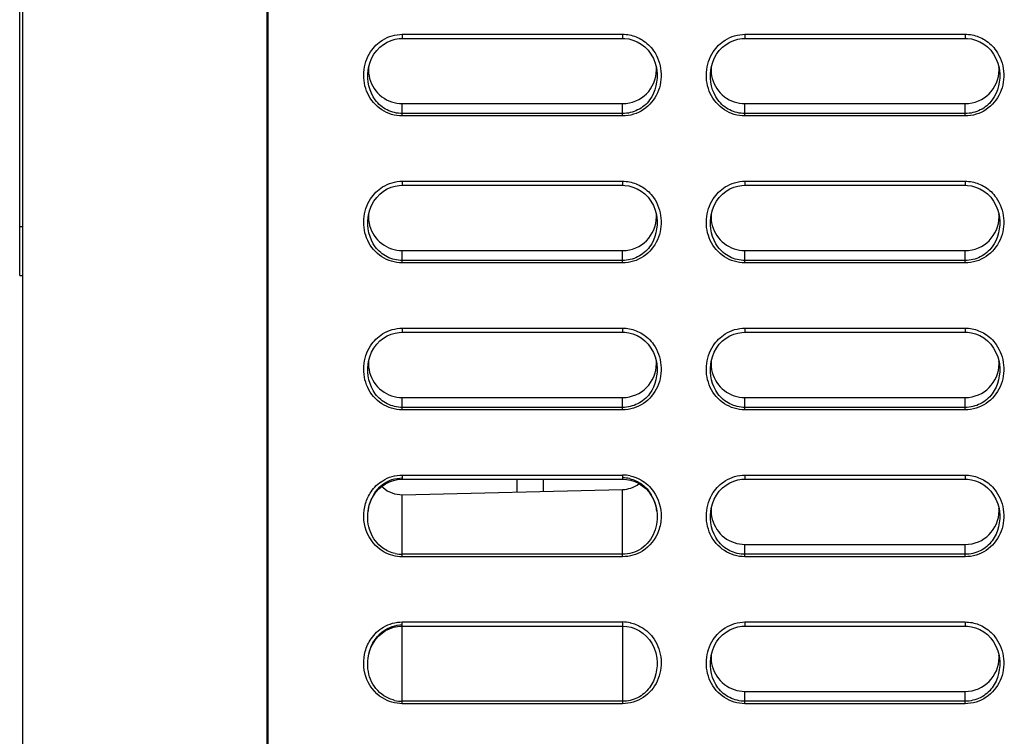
# Model space of a CAD drawing. Header units: millimetres. Extents: x 0 to 1400, y 0 to 1300.
# Tile 68 of 78: x 771 to 831, y 671 to 715. Entities that reach past the tile are written whole.
import ezdxf

# ---------------------------------------------------------------- set-up
doc = ezdxf.new("R2010")
doc.units = ezdxf.units.MM
doc.header["$LTSCALE"] = 84.740741
doc.layers.add('00_COMPONENTS', color=7, linetype='CONTINUOUS')

msp = doc.modelspace()

# ---------------------------------------------------------------- linework, layer by layer
at = {"layer": '00_COMPONENTS', "color": 7, "linetype": 'CONTINUOUS'}
for p, q in [((786.167, 851.363), (786.167, 493.831)), ((786.127, 361.363), (786.127, 731.355)), ((771.167, 362.147), (771.167, 729.079)), ((770.967, 698.855), (770.967, 724.855)), ((793.738, 713.262), (793.985, 713.335)), ((793.985, 713.335), (794.232, 713.375)), ((794.232, 713.375), (794.417, 713.384)), ((794.417, 713.384), (807.917, 713.384)), ((807.917, 713.384), (808.048, 713.38)), ((808.048, 713.38), (808.3, 713.345)), ((808.3, 713.345), (808.555, 713.277)), ((814.738, 713.262), (814.985, 713.335)), ((814.985, 713.335), (815.232, 713.375)), ((815.232, 713.375), (815.417, 713.384)), ((815.417, 713.384), (828.917, 713.384)), ((828.917, 713.384), (829.048, 713.38)), ((829.048, 713.38), (829.3, 713.345)), ((829.3, 713.345), (829.555, 713.277)), ((792.847, 712.643), (793.043, 712.847)), ((793.043, 712.847), (793.261, 713.018)), ((793.261, 713.018), (793.495, 713.157)), ((793.495, 713.157), (793.738, 713.262)), ((808.555, 713.277), (808.808, 713.173)), ((808.808, 713.173), (809.052, 713.033)), ((809.052, 713.033), (809.278, 712.859)), ((809.278, 712.859), (809.482, 712.651)), ((813.847, 712.643), (814.043, 712.847)), ((814.043, 712.847), (814.261, 713.018)), ((814.261, 713.018), (814.495, 713.157)), ((814.495, 713.157), (814.738, 713.262)), ((829.555, 713.277), (829.808, 713.173)), ((829.808, 713.173), (830.052, 713.033)), ((830.052, 713.033), (830.278, 712.859)), ((830.278, 712.859), (830.482, 712.651)), ((792.423, 711.874), (792.533, 712.152)), ((792.533, 712.152), (792.675, 712.41)), ((792.675, 712.41), (792.847, 712.643)), ((809.482, 712.651), (809.658, 712.412)), ((809.658, 712.412), (809.803, 712.15)), ((809.803, 712.15), (809.914, 711.87)), ((813.423, 711.874), (813.533, 712.152)), ((813.533, 712.152), (813.675, 712.41)), ((813.675, 712.41), (813.847, 712.643)), ((830.482, 712.651), (830.658, 712.412)), ((830.658, 712.412), (830.803, 712.15)), ((830.803, 712.15), (830.914, 711.87)), ((792.321, 711.418), (792.347, 711.58)), ((792.347, 711.58), (792.423, 711.874)), ((809.914, 711.87), (809.989, 711.576)), ((809.989, 711.576), (810.014, 711.418)), ((813.321, 711.418), (813.347, 711.58)), ((813.347, 711.58), (813.423, 711.874)), ((830.914, 711.87), (830.989, 711.576)), ((830.989, 711.576), (831.014, 711.418)), ((794.417, 709.384), (807.917, 709.384)), ((815.417, 709.384), (828.917, 709.384)), ((793.495, 704.157), (793.738, 704.262)), ((793.738, 704.262), (793.985, 704.335)), ((793.985, 704.335), (794.232, 704.375)), ((794.232, 704.375), (794.417, 704.384)), ((794.417, 704.384), (807.917, 704.384)), ((807.917, 704.384), (808.048, 704.38)), ((808.048, 704.38), (808.3, 704.345)), ((808.3, 704.345), (808.555, 704.277)), ((808.555, 704.277), (808.808, 704.173)), ((814.495, 704.157), (814.738, 704.262)), ((814.738, 704.262), (814.985, 704.335)), ((814.985, 704.335), (815.232, 704.375)), ((815.232, 704.375), (815.417, 704.384)), ((815.417, 704.384), (828.917, 704.384)), ((828.917, 704.384), (829.048, 704.38)), ((829.048, 704.38), (829.3, 704.345)), ((829.3, 704.345), (829.555, 704.277)), ((829.555, 704.277), (829.808, 704.173)), ((792.675, 703.41), (792.847, 703.643)), ((792.847, 703.643), (793.043, 703.847)), ((793.043, 703.847), (793.261, 704.018)), ((793.261, 704.018), (793.495, 704.157)), ((808.808, 704.173), (809.052, 704.033)), ((809.052, 704.033), (809.278, 703.859)), ((809.278, 703.859), (809.482, 703.651)), ((809.482, 703.651), (809.658, 703.412)), ((813.675, 703.41), (813.847, 703.643)), ((813.847, 703.643), (814.043, 703.847)), ((814.043, 703.847), (814.261, 704.018)), ((814.261, 704.018), (814.495, 704.157)), ((829.808, 704.173), (830.052, 704.033)), ((830.052, 704.033), (830.278, 703.859)), ((830.278, 703.859), (830.482, 703.651)), ((830.482, 703.651), (830.658, 703.412)), ((792.423, 702.874), (792.533, 703.152)), ((792.533, 703.152), (792.675, 703.41)), ((809.658, 703.412), (809.803, 703.15)), ((809.803, 703.15), (809.914, 702.87)), ((813.423, 702.874), (813.533, 703.152)), ((813.533, 703.152), (813.675, 703.41)), ((830.658, 703.412), (830.803, 703.15)), ((830.803, 703.15), (830.914, 702.87)), ((792.321, 702.418), (792.347, 702.58)), ((792.347, 702.58), (792.423, 702.874)), ((809.914, 702.87), (809.989, 702.576)), ((809.989, 702.576), (810.014, 702.418)), ((813.321, 702.418), (813.347, 702.58)), ((813.347, 702.58), (813.423, 702.874)), ((830.914, 702.87), (830.989, 702.576)), ((830.989, 702.576), (831.014, 702.418)), ((794.417, 700.384), (807.917, 700.384)), ((815.417, 700.384), (828.917, 700.384)), ((770.967, 698.855), (771.167, 698.855)), ((793.495, 695.157), (793.738, 695.262)), ((793.738, 695.262), (793.985, 695.335)), ((793.985, 695.335), (794.232, 695.375)), ((794.232, 695.375), (794.417, 695.384)), ((794.417, 695.384), (807.917, 695.384)), ((807.917, 695.384), (808.048, 695.38)), ((808.048, 695.38), (808.3, 695.345)), ((808.3, 695.345), (808.555, 695.277)), ((808.555, 695.277), (808.808, 695.173)), ((814.495, 695.157), (814.738, 695.262)), ((814.738, 695.262), (814.985, 695.335)), ((814.985, 695.335), (815.232, 695.375)), ((815.232, 695.375), (815.417, 695.384)), ((815.417, 695.384), (828.917, 695.384)), ((828.917, 695.384), (829.048, 695.38)), ((829.048, 695.38), (829.3, 695.345)), ((829.3, 695.345), (829.555, 695.277)), ((829.555, 695.277), (829.808, 695.173)), ((792.675, 694.41), (792.847, 694.643)), ((792.847, 694.643), (793.043, 694.847)), ((793.043, 694.847), (793.261, 695.018)), ((793.261, 695.018), (793.495, 695.157)), ((808.808, 695.173), (809.052, 695.033)), ((809.052, 695.033), (809.278, 694.859)), ((809.278, 694.859), (809.482, 694.651)), ((809.482, 694.651), (809.658, 694.412)), ((813.675, 694.41), (813.847, 694.643)), ((813.847, 694.643), (814.043, 694.847)), ((814.043, 694.847), (814.261, 695.018)), ((814.261, 695.018), (814.495, 695.157)), ((829.808, 695.173), (830.052, 695.033)), ((830.052, 695.033), (830.278, 694.859)), ((830.278, 694.859), (830.482, 694.651)), ((830.482, 694.651), (830.658, 694.412)), ((792.423, 693.874), (792.533, 694.152)), ((792.533, 694.152), (792.675, 694.41)), ((809.658, 694.412), (809.803, 694.15)), ((809.803, 694.15), (809.914, 693.87)), ((813.423, 693.874), (813.533, 694.152)), ((813.533, 694.152), (813.675, 694.41)), ((830.658, 694.412), (830.803, 694.15)), ((830.803, 694.15), (830.914, 693.87)), ((792.321, 693.418), (792.347, 693.58)), ((792.347, 693.58), (792.423, 693.874)), ((809.914, 693.87), (809.989, 693.576)), ((809.989, 693.576), (810.014, 693.418)), ((813.321, 693.418), (813.347, 693.58)), ((813.347, 693.58), (813.423, 693.874)), ((830.914, 693.87), (830.989, 693.576)), ((830.989, 693.576), (831.014, 693.418)), ((794.417, 691.384), (807.917, 691.384)), ((815.417, 691.384), (828.917, 691.384)), ((793.393, 686.105), (793.625, 686.222)), ((793.625, 686.222), (793.87, 686.308)), ((793.87, 686.308), (794.121, 686.362)), ((794.121, 686.362), (794.378, 686.384)), ((794.378, 686.384), (794.417, 686.384)), ((794.417, 686.384), (807.917, 686.384)), ((801.467, 685.597), (801.467, 686.384)), ((803.067, 685.634), (803.067, 686.384)), ((807.917, 686.384), (808.155, 686.37)), ((808.155, 686.37), (808.412, 686.323)), ((808.412, 686.323), (808.662, 686.241)), ((808.662, 686.241), (808.902, 686.128)), ((814.261, 686.018), (814.495, 686.157)), ((814.495, 686.157), (814.738, 686.262)), ((814.738, 686.262), (814.985, 686.335)), ((814.985, 686.335), (815.232, 686.375)), ((815.232, 686.375), (815.417, 686.384)), ((815.417, 686.384), (828.917, 686.384)), ((828.917, 686.384), (829.048, 686.38)), ((829.048, 686.38), (829.3, 686.345)), ((829.3, 686.345), (829.555, 686.277)), ((829.555, 686.277), (829.808, 686.173)), ((829.808, 686.173), (830.052, 686.033)), ((792.642, 685.358), (792.797, 685.582)), ((792.797, 685.582), (792.975, 685.783)), ((792.975, 685.783), (793.175, 685.958)), ((793.175, 685.958), (793.393, 686.105)), ((794.417, 685.432), (807.917, 685.748)), ((808.902, 686.128), (809.127, 685.983)), ((809.127, 685.983), (809.334, 685.808)), ((809.334, 685.808), (809.52, 685.605)), ((809.52, 685.605), (809.68, 685.378)), ((813.675, 685.41), (813.847, 685.643)), ((813.847, 685.643), (814.043, 685.847)), ((814.043, 685.847), (814.261, 686.018)), ((830.052, 686.033), (830.278, 685.859)), ((830.278, 685.859), (830.482, 685.651)), ((830.482, 685.651), (830.658, 685.412)), ((792.413, 684.847), (792.513, 685.112)), ((792.513, 685.112), (792.642, 685.358)), ((809.68, 685.378), (809.814, 685.128)), ((809.814, 685.128), (809.919, 684.858)), ((813.423, 684.874), (813.533, 685.152)), ((813.533, 685.152), (813.675, 685.41)), ((830.658, 685.412), (830.803, 685.15)), ((830.803, 685.15), (830.914, 684.87)), ((792.321, 684.418), (792.344, 684.567)), ((792.321, 684.418), (792.322, 684.427)), ((792.344, 684.567), (792.413, 684.847)), ((809.919, 684.858), (809.99, 684.572)), ((809.99, 684.572), (810.014, 684.418)), ((810.013, 684.427), (810.014, 684.419)), ((813.321, 684.418), (813.347, 684.58)), ((813.347, 684.58), (813.423, 684.874)), ((830.914, 684.87), (830.989, 684.576)), ((830.989, 684.576), (831.014, 684.418)), ((815.417, 682.384), (828.917, 682.384)), ((793.176, 676.958), (793.393, 677.105)), ((793.393, 677.105), (793.626, 677.222)), ((793.626, 677.222), (793.87, 677.309)), ((793.87, 677.309), (794.122, 677.363)), ((794.122, 677.363), (794.379, 677.384)), ((794.379, 677.384), (794.417, 677.384)), ((794.417, 677.384), (807.917, 677.384)), ((807.917, 677.384), (808.189, 677.366)), ((808.189, 677.366), (808.454, 677.311)), ((808.454, 677.311), (808.711, 677.221)), ((808.711, 677.221), (808.956, 677.096)), ((808.956, 677.096), (809.184, 676.939)), ((814.261, 677.018), (814.495, 677.157)), ((814.495, 677.157), (814.738, 677.262)), ((814.738, 677.262), (814.985, 677.335)), ((814.985, 677.335), (815.232, 677.375)), ((815.232, 677.375), (815.417, 677.384)), ((815.417, 677.384), (828.917, 677.384)), ((828.917, 677.384), (829.048, 677.38)), ((829.048, 677.38), (829.3, 677.345)), ((829.3, 677.345), (829.555, 677.277)), ((829.555, 677.277), (829.808, 677.173)), ((829.808, 677.173), (830.052, 677.033)), ((792.642, 676.358), (792.797, 676.582)), ((792.797, 676.582), (792.976, 676.783)), ((792.976, 676.783), (793.176, 676.958)), ((809.184, 676.939), (809.392, 676.749)), ((809.392, 676.749), (809.576, 676.532)), ((809.576, 676.532), (809.733, 676.288)), ((813.675, 676.41), (813.847, 676.643)), ((813.847, 676.643), (814.043, 676.847)), ((814.043, 676.847), (814.261, 677.018)), ((830.052, 677.033), (830.278, 676.859)), ((830.278, 676.859), (830.482, 676.651)), ((830.482, 676.651), (830.658, 676.412)), ((792.413, 675.847), (792.513, 676.111)), ((792.513, 676.111), (792.642, 676.358)), ((809.733, 676.288), (809.859, 676.022)), ((809.859, 676.022), (809.954, 675.736)), ((813.423, 675.874), (813.533, 676.152)), ((813.533, 676.152), (813.675, 676.41)), ((830.658, 676.412), (830.803, 676.15)), ((830.803, 676.15), (830.914, 675.87)), ((792.321, 675.419), (792.344, 675.567)), ((792.321, 675.419), (792.322, 675.427)), ((792.344, 675.567), (792.413, 675.847)), ((809.954, 675.736), (810.015, 675.41)), ((813.321, 675.418), (813.347, 675.58)), ((813.347, 675.58), (813.423, 675.874)), ((830.914, 675.87), (830.989, 675.576)), ((830.989, 675.576), (831.014, 675.418)), ((815.417, 673.384), (828.917, 673.384))]:
    msp.add_line(p, q, dxfattribs=at)
at = {"layer": '00_COMPONENTS', "color": 9, "linetype": 'CONTINUOUS'}
for p, q in [((794.417, 713.634), (794.417, 713.384)), ((794.417, 713.634), (807.917, 713.634)), ((807.917, 713.634), (807.917, 713.384)), ((815.417, 713.634), (828.917, 713.634)), ((815.417, 713.634), (815.417, 713.384)), ((828.917, 713.634), (828.917, 713.384)), ((792.321, 711.418), (792.322, 711.425)), ((810.013, 711.425), (810.014, 711.418)), ((813.321, 711.418), (813.322, 711.425)), ((831.013, 711.425), (831.014, 711.418)), ((794.417, 708.63), (794.417, 709.384)), ((807.917, 708.63), (807.917, 709.384)), ((815.417, 708.63), (815.417, 709.384)), ((828.917, 708.63), (828.917, 709.384)), ((807.917, 708.779), (794.417, 708.779)), ((807.917, 708.63), (794.417, 708.63)), ((828.917, 708.779), (815.417, 708.779)), ((828.917, 708.63), (815.417, 708.63)), ((794.417, 704.634), (807.917, 704.634)), ((794.417, 704.634), (794.417, 704.384)), ((807.917, 704.634), (807.917, 704.384)), ((815.417, 704.634), (828.917, 704.634)), ((815.417, 704.634), (815.417, 704.384)), ((828.917, 704.634), (828.917, 704.384)), ((770.967, 701.855), (771.167, 701.855)), ((792.321, 702.418), (792.322, 702.425)), ((810.013, 702.425), (810.014, 702.418)), ((813.321, 702.418), (813.322, 702.425)), ((831.013, 702.425), (831.014, 702.418)), ((794.417, 699.63), (794.417, 700.384)), ((807.917, 699.63), (807.917, 700.384)), ((815.417, 699.63), (815.417, 700.384)), ((828.917, 699.63), (828.917, 700.384)), ((807.917, 699.779), (794.417, 699.779)), ((807.917, 699.63), (794.417, 699.63)), ((828.917, 699.779), (815.417, 699.779)), ((828.917, 699.63), (815.417, 699.63)), ((794.417, 695.634), (807.917, 695.634)), ((794.417, 695.634), (794.417, 695.384)), ((807.917, 695.634), (807.917, 695.384)), ((815.417, 695.634), (828.917, 695.634)), ((815.417, 695.634), (815.417, 695.384)), ((828.917, 695.634), (828.917, 695.384)), ((792.321, 693.418), (792.322, 693.425)), ((810.013, 693.425), (810.014, 693.418)), ((813.321, 693.418), (813.322, 693.425)), ((831.013, 693.425), (831.014, 693.418)), ((794.417, 690.63), (794.417, 691.384)), ((807.917, 690.63), (807.917, 691.384)), ((815.417, 690.63), (815.417, 691.384)), ((828.917, 690.63), (828.917, 691.384)), ((807.917, 690.779), (794.417, 690.779)), ((807.917, 690.63), (794.417, 690.63)), ((828.917, 690.779), (815.417, 690.779)), ((828.917, 690.63), (815.417, 690.63)), ((794.417, 686.634), (807.917, 686.634)), ((794.417, 686.634), (794.417, 686.384)), ((807.917, 686.634), (807.917, 686.384)), ((815.417, 686.634), (828.917, 686.634)), ((815.417, 686.634), (815.417, 686.384)), ((828.917, 686.634), (828.917, 686.384)), ((807.917, 681.63), (807.917, 685.748)), ((794.417, 681.63), (794.417, 685.432)), ((813.321, 684.418), (813.322, 684.425)), ((831.013, 684.425), (831.014, 684.418)), ((815.417, 681.63), (815.417, 682.384)), ((828.917, 681.63), (828.917, 682.384)), ((807.917, 681.779), (794.417, 681.779)), ((807.917, 681.63), (794.417, 681.63)), ((828.917, 681.779), (815.417, 681.779)), ((828.917, 681.63), (815.417, 681.63)), ((794.417, 677.634), (807.917, 677.634)), ((794.417, 672.63), (794.417, 677.634)), ((807.917, 677.634), (807.917, 672.63)), ((815.417, 677.634), (828.917, 677.634)), ((815.417, 677.634), (815.417, 677.384)), ((828.917, 677.634), (828.917, 677.384)), ((810.013, 675.427), (810.015, 675.41)), ((813.321, 675.418), (813.322, 675.425)), ((831.013, 675.425), (831.014, 675.418)), ((815.417, 672.63), (815.417, 673.384)), ((828.917, 672.63), (828.917, 673.384)), ((807.917, 672.779), (794.417, 672.779)), ((807.917, 672.63), (794.417, 672.63)), ((828.917, 672.779), (815.417, 672.779)), ((828.917, 672.63), (815.417, 672.63))]:
    msp.add_line(p, q, dxfattribs=at)
at = {"layer": '00_COMPONENTS', "color": 7, "linetype": 'CONTINUOUS'}
for centre, radius, start, end in [((807.98, 711.459), 2.013, 0.00766, 4.04142), ((828.98, 711.459), 2.013, 0.00766, 4.04142), ((807.917, 711.459), 2.075, 270, 360), ((828.917, 711.459), 2.075, 270, 360), ((807.917, 702.459), 2.075, 270, 360), ((807.98, 702.459), 2.013, 0.00766, 4.04142), ((828.917, 702.459), 2.075, 270, 360), ((828.98, 702.459), 2.013, 0.00766, 4.04142), ((807.917, 693.459), 2.075, 270, 360), ((807.98, 693.459), 2.013, 0.00766, 4.04142), ((828.917, 693.459), 2.075, 270, 360), ((828.98, 693.459), 2.013, 0.00766, 4.04142), ((807.917, 684.467), 1.994, 77.57075, 89.97881), ((794.364, 687.117), 1.683, 224.24781, 228.21961), ((807.867, 687.493), 1.747, 288.87212, 307.4976), ((795.149, 684.067), 2.85, 169.63043, 172.74241), ((807.201, 684.072), 2.835, 7.19856, 10.61588), ((828.917, 684.459), 2.075, 270, 360), ((828.98, 684.459), 2.013, 0.00766, 4.04142), ((794.418, 683.846), 2.066, 257.96516, 269.98244), ((828.917, 675.459), 2.075, 270, 360), ((828.98, 675.459), 2.013, 0.00766, 4.04142), ((794.418, 674.847), 2.068, 256.81432, 269.97692)]:
    msp.add_arc(centre, radius, start, end, dxfattribs=at)
at = {"layer": '00_COMPONENTS', "color": 9, "linetype": 'CONTINUOUS'}
for centre, radius, start, end in [((807.917, 684.368), 2.267, 78.15155, 89.97997), ((807.917, 675.366), 2.268, 77.86706, 89.97789)]:
    msp.add_arc(centre, radius, start, end, dxfattribs=at)
for points in [[(793.205, 713.28), (793.562, 713.502), (793.996, 713.634), (794.417, 713.634)], [(807.917, 713.634), (808.058, 713.634), (808.199, 713.62), (808.336, 713.593)], [(808.336, 713.593), (808.612, 713.539), (808.881, 713.433), (809.12, 713.286)], [(814.205, 713.28), (814.562, 713.502), (814.996, 713.634), (815.417, 713.634)], [(828.917, 713.634), (829.058, 713.634), (829.199, 713.62), (829.336, 713.593)], [(829.336, 713.593), (829.612, 713.539), (829.881, 713.433), (830.12, 713.286)], [(792.472, 712.557), (792.659, 712.845), (792.914, 713.098), (793.205, 713.28)], [(809.12, 713.286), (809.391, 713.119), (809.632, 712.891), (809.814, 712.63)], [(813.472, 712.557), (813.659, 712.845), (813.914, 713.098), (814.205, 713.28)], [(830.12, 713.286), (830.391, 713.119), (830.632, 712.891), (830.814, 712.63)], [(792.472, 703.557), (792.659, 703.845), (792.914, 704.098), (793.205, 704.28)], [(793.205, 704.28), (793.562, 704.502), (793.996, 704.634), (794.417, 704.634)], [(807.917, 704.634), (808.058, 704.634), (808.199, 704.62), (808.336, 704.593)], [(808.336, 704.593), (808.612, 704.539), (808.881, 704.433), (809.12, 704.286)], [(809.12, 704.286), (809.391, 704.119), (809.632, 703.891), (809.814, 703.63)], [(813.472, 703.557), (813.659, 703.845), (813.914, 704.098), (814.205, 704.28)], [(814.205, 704.28), (814.562, 704.502), (814.996, 704.634), (815.417, 704.634)], [(828.917, 704.634), (829.058, 704.634), (829.199, 704.62), (829.336, 704.593)], [(829.336, 704.593), (829.612, 704.539), (829.881, 704.433), (830.12, 704.286)], [(830.12, 704.286), (830.391, 704.119), (830.632, 703.891), (830.814, 703.63)], [(792.472, 694.557), (792.659, 694.845), (792.914, 695.098), (793.205, 695.28)], [(793.205, 695.28), (793.562, 695.502), (793.996, 695.634), (794.417, 695.634)], [(807.917, 695.634), (808.058, 695.634), (808.199, 695.62), (808.336, 695.593)], [(808.336, 695.593), (808.612, 695.539), (808.881, 695.433), (809.12, 695.286)], [(809.12, 695.286), (809.391, 695.119), (809.632, 694.891), (809.814, 694.63)], [(813.472, 694.557), (813.659, 694.845), (813.914, 695.098), (814.205, 695.28)], [(814.205, 695.28), (814.562, 695.502), (814.996, 695.634), (815.417, 695.634)], [(828.917, 695.634), (829.058, 695.634), (829.199, 695.62), (829.336, 695.593)], [(829.336, 695.593), (829.612, 695.539), (829.881, 695.433), (830.12, 695.286)], [(830.12, 695.286), (830.391, 695.119), (830.632, 694.891), (830.814, 694.63)], [(792.505, 685.606), (792.691, 685.878), (792.937, 686.117), (793.216, 686.29)], [(793.216, 686.29), (793.57, 686.51), (794.001, 686.634), (794.417, 686.634)], [(808.382, 686.586), (808.611, 686.538), (808.836, 686.453), (809.039, 686.337)], [(809.039, 686.337), (809.342, 686.166), (809.61, 685.919), (809.811, 685.634)], [(813.472, 685.557), (813.659, 685.845), (813.914, 686.098), (814.205, 686.28)], [(814.205, 686.28), (814.562, 686.502), (814.996, 686.634), (815.417, 686.634)], [(828.917, 686.634), (829.058, 686.634), (829.199, 686.62), (829.336, 686.593)], [(829.336, 686.593), (829.612, 686.539), (829.881, 686.433), (830.12, 686.286)], [(830.12, 686.286), (830.391, 686.119), (830.632, 685.891), (830.814, 685.63)], [(792.166, 684.892), (792.241, 685.145), (792.356, 685.389), (792.505, 685.606)], [(809.811, 685.634), (810.123, 685.191), (810.29, 684.62), (810.282, 684.077)], [(792.199, 683.242), (792.018, 683.761), (792.008, 684.365), (792.166, 684.892)], [(810.282, 684.077), (810.278, 683.785), (810.225, 683.489), (810.125, 683.214)], [(793.303, 681.919), (792.8, 682.197), (792.389, 682.7), (792.199, 683.242)], [(810.125, 683.214), (809.946, 682.718), (809.584, 682.259), (809.136, 681.98)], [(794.417, 681.63), (794.034, 681.63), (793.638, 681.733), (793.303, 681.919)], [(809.136, 681.98), (808.778, 681.756), (808.34, 681.63), (807.917, 681.63)], [(792.504, 676.604), (792.7, 676.893), (792.966, 677.145), (793.267, 677.321)], [(793.267, 677.321), (793.61, 677.522), (794.02, 677.634), (794.417, 677.634)], [(808.393, 677.584), (808.628, 677.533), (808.857, 677.444), (809.064, 677.323)], [(809.064, 677.323), (809.374, 677.142), (809.647, 676.881), (809.846, 676.582)], [(813.472, 676.557), (813.659, 676.845), (813.914, 677.098), (814.205, 677.28)], [(814.205, 677.28), (814.562, 677.502), (814.996, 677.634), (815.417, 677.634)], [(828.917, 677.634), (829.058, 677.634), (829.199, 677.62), (829.336, 677.593)], [(829.336, 677.593), (829.612, 677.539), (829.881, 677.433), (830.12, 677.286)], [(830.12, 677.286), (830.391, 677.119), (830.632, 676.891), (830.814, 676.63)], [(792.148, 675.83), (792.223, 676.104), (792.344, 676.37), (792.504, 676.604)], [(792.179, 674.305), (792.023, 674.789), (792.014, 675.34), (792.148, 675.83)], [(793.199, 672.979), (792.726, 673.274), (792.349, 673.774), (792.179, 674.305)], [(794.417, 672.63), (793.995, 672.63), (793.558, 672.756), (793.199, 672.979)]]:
    msp.add_open_spline(points, degree=3, dxfattribs=at)
for points, knots in [([(794.417, 708.63), (793.979, 708.63), (793.08, 708.898), (792.187, 709.957), (791.947, 711.309), (792.233, 712.187), (792.472, 712.557)], [0, 0, 0, 0, 0.249612, 0.499437, 0.749673, 1, 1, 1, 1]), ([(809.814, 712.63), (810.07, 712.263), (810.386, 711.378), (810.17, 709.998), (809.277, 708.907), (808.363, 708.63), (807.917, 708.63)], [0, 0, 0, 0, 0.250267, 0.500525, 0.750399, 1, 1, 1, 1]), ([(815.417, 708.63), (814.979, 708.63), (814.08, 708.898), (813.187, 709.957), (812.947, 711.309), (813.233, 712.187), (813.472, 712.557)], [0, 0, 0, 0, 0.249612, 0.499437, 0.749673, 1, 1, 1, 1]), ([(830.814, 712.63), (831.07, 712.263), (831.386, 711.378), (831.17, 709.998), (830.277, 708.907), (829.363, 708.63), (828.917, 708.63)], [0, 0, 0, 0, 0.250267, 0.500525, 0.750399, 1, 1, 1, 1]), ([(794.417, 708.779), (794.1, 708.779), (793.457, 708.932), (792.461, 709.761), (792.244, 710.802), (792.321, 711.418)], [0, 0, 0, 0, 0.252584, 0.505179, 1, 1, 1, 1]), ([(810.014, 711.418), (810.091, 710.801), (809.874, 709.761), (808.878, 708.932), (808.234, 708.779), (807.917, 708.779)], [0, 0, 0, 0, 0.494811, 0.747434, 1, 1, 1, 1]), ([(815.417, 708.779), (815.1, 708.779), (814.457, 708.932), (813.461, 709.761), (813.244, 710.802), (813.321, 711.418)], [0, 0, 0, 0, 0.252584, 0.505179, 1, 1, 1, 1]), ([(831.014, 711.418), (831.091, 710.801), (830.874, 709.761), (829.878, 708.932), (829.234, 708.779), (828.917, 708.779)], [0, 0, 0, 0, 0.494811, 0.747434, 1, 1, 1, 1]), ([(794.417, 699.63), (793.979, 699.63), (793.08, 699.898), (792.187, 700.957), (791.947, 702.309), (792.233, 703.187), (792.472, 703.557)], [0, 0, 0, 0, 0.249612, 0.499437, 0.749673, 1, 1, 1, 1]), ([(809.814, 703.63), (810.07, 703.263), (810.386, 702.378), (810.17, 700.998), (809.277, 699.907), (808.363, 699.63), (807.917, 699.63)], [0, 0, 0, 0, 0.250267, 0.500525, 0.750399, 1, 1, 1, 1]), ([(815.417, 699.63), (814.979, 699.63), (814.08, 699.898), (813.187, 700.957), (812.947, 702.309), (813.233, 703.187), (813.472, 703.557)], [0, 0, 0, 0, 0.249612, 0.499437, 0.749673, 1, 1, 1, 1]), ([(830.814, 703.63), (831.07, 703.263), (831.386, 702.378), (831.17, 700.998), (830.277, 699.907), (829.363, 699.63), (828.917, 699.63)], [0, 0, 0, 0, 0.250267, 0.500525, 0.750399, 1, 1, 1, 1]), ([(794.417, 699.779), (794.1, 699.779), (793.457, 699.932), (792.461, 700.761), (792.244, 701.802), (792.321, 702.418)], [0, 0, 0, 0, 0.252584, 0.505179, 1, 1, 1, 1]), ([(810.014, 702.418), (810.091, 701.801), (809.874, 700.761), (808.878, 699.932), (808.234, 699.779), (807.917, 699.779)], [0, 0, 0, 0, 0.494811, 0.747434, 1, 1, 1, 1]), ([(815.417, 699.779), (815.1, 699.779), (814.457, 699.932), (813.461, 700.761), (813.244, 701.802), (813.321, 702.418)], [0, 0, 0, 0, 0.252584, 0.505179, 1, 1, 1, 1]), ([(831.014, 702.418), (831.091, 701.801), (830.874, 700.761), (829.878, 699.932), (829.234, 699.779), (828.917, 699.779)], [0, 0, 0, 0, 0.494811, 0.747434, 1, 1, 1, 1]), ([(809.814, 694.63), (810.07, 694.263), (810.386, 693.378), (810.17, 691.998), (809.277, 690.907), (808.363, 690.63), (807.917, 690.63)], [0, 0, 0, 0, 0.250267, 0.500525, 0.750399, 1, 1, 1, 1]), ([(830.814, 694.63), (831.07, 694.263), (831.386, 693.378), (831.17, 691.998), (830.277, 690.907), (829.363, 690.63), (828.917, 690.63)], [0, 0, 0, 0, 0.250267, 0.500525, 0.750399, 1, 1, 1, 1]), ([(794.417, 690.63), (793.979, 690.63), (793.08, 690.898), (792.187, 691.957), (791.947, 693.309), (792.233, 694.187), (792.472, 694.557)], [0, 0, 0, 0, 0.249612, 0.499437, 0.749673, 1, 1, 1, 1]), ([(815.417, 690.63), (814.979, 690.63), (814.08, 690.898), (813.187, 691.957), (812.947, 693.309), (813.233, 694.187), (813.472, 694.557)], [0, 0, 0, 0, 0.249612, 0.499437, 0.749673, 1, 1, 1, 1]), ([(794.417, 690.779), (794.1, 690.779), (793.457, 690.932), (792.461, 691.761), (792.244, 692.802), (792.321, 693.418)], [0, 0, 0, 0, 0.252584, 0.505179, 1, 1, 1, 1]), ([(810.014, 693.418), (810.091, 692.801), (809.874, 691.761), (808.878, 690.932), (808.234, 690.779), (807.917, 690.779)], [0, 0, 0, 0, 0.494811, 0.747434, 1, 1, 1, 1]), ([(815.417, 690.779), (815.1, 690.779), (814.457, 690.932), (813.461, 691.761), (813.244, 692.802), (813.321, 693.418)], [0, 0, 0, 0, 0.252584, 0.505179, 1, 1, 1, 1]), ([(831.014, 693.418), (831.091, 692.801), (830.874, 691.761), (829.878, 690.932), (829.234, 690.779), (828.917, 690.779)], [0, 0, 0, 0, 0.494811, 0.747434, 1, 1, 1, 1]), ([(815.417, 681.63), (814.979, 681.63), (814.08, 681.898), (813.187, 682.957), (812.947, 684.309), (813.233, 685.187), (813.472, 685.557)], [0, 0, 0, 0, 0.249612, 0.499437, 0.749673, 1, 1, 1, 1]), ([(830.814, 685.63), (831.07, 685.263), (831.386, 684.378), (831.17, 682.998), (830.277, 681.907), (829.363, 681.63), (828.917, 681.63)], [0, 0, 0, 0, 0.250267, 0.500525, 0.750399, 1, 1, 1, 1]), ([(815.417, 681.779), (815.1, 681.779), (814.457, 681.932), (813.461, 682.761), (813.244, 683.802), (813.321, 684.418)], [0, 0, 0, 0, 0.252584, 0.505179, 1, 1, 1, 1]), ([(831.014, 684.418), (831.091, 683.801), (830.874, 682.761), (829.878, 681.932), (829.234, 681.779), (828.917, 681.779)], [0, 0, 0, 0, 0.494811, 0.747434, 1, 1, 1, 1]), ([(809.846, 676.582), (810.092, 676.214), (810.387, 675.331), (810.155, 673.969), (809.261, 672.9), (808.358, 672.63), (807.917, 672.63)], [0, 0, 0, 0, 0.250535, 0.500972, 0.750736, 1, 1, 1, 1]), ([(815.417, 672.63), (814.979, 672.63), (814.08, 672.898), (813.187, 673.957), (812.947, 675.309), (813.233, 676.187), (813.472, 676.557)], [0, 0, 0, 0, 0.249612, 0.499437, 0.749673, 1, 1, 1, 1]), ([(830.814, 676.63), (831.07, 676.263), (831.386, 675.378), (831.17, 673.998), (830.277, 672.907), (829.363, 672.63), (828.917, 672.63)], [0, 0, 0, 0, 0.250267, 0.500525, 0.750399, 1, 1, 1, 1]), ([(810.015, 675.41), (810.089, 674.794), (809.871, 673.756), (808.875, 672.931), (808.233, 672.779), (807.917, 672.779)], [0, 0, 0, 0, 0.495226, 0.747684, 1, 1, 1, 1]), ([(815.417, 672.779), (815.1, 672.779), (814.457, 672.932), (813.461, 673.761), (813.244, 674.802), (813.321, 675.418)], [0, 0, 0, 0, 0.252584, 0.505179, 1, 1, 1, 1]), ([(831.014, 675.418), (831.091, 674.801), (830.874, 673.761), (829.878, 672.932), (829.234, 672.779), (828.917, 672.779)], [0, 0, 0, 0, 0.494811, 0.747434, 1, 1, 1, 1])]:
    msp.add_open_spline(points, degree=3, knots=knots, dxfattribs=at)
at = {"layer": '00_COMPONENTS', "color": 7, "linetype": 'CONTINUOUS'}
for points in [[(792.348, 711.601), (792.331, 711.373), (792.355, 711.139), (792.415, 710.918)], [(813.348, 711.601), (813.331, 711.373), (813.355, 711.139), (813.415, 710.918)], [(792.348, 702.601), (792.331, 702.373), (792.355, 702.139), (792.415, 701.918)], [(813.348, 702.601), (813.331, 702.373), (813.355, 702.139), (813.415, 701.918)], [(792.348, 693.601), (792.331, 693.373), (792.355, 693.139), (792.415, 692.918)], [(813.348, 693.601), (813.331, 693.373), (813.355, 693.139), (813.415, 692.918)], [(793.203, 686.049), (793.543, 686.308), (793.99, 686.461), (794.417, 686.461)], [(808.346, 686.415), (808.614, 686.355), (808.874, 686.237), (809.095, 686.076)], [(792.345, 684.58), (792.447, 685.138), (792.752, 685.705), (793.203, 686.049)], [(793.242, 685.862), (793.553, 685.584), (794, 685.422), (794.417, 685.432)], [(807.917, 685.748), (808.092, 685.752), (808.267, 685.784), (808.432, 685.84)], [(809.095, 686.076), (809.562, 685.737), (809.881, 685.161), (809.987, 684.594)], [(813.348, 684.601), (813.331, 684.373), (813.355, 684.139), (813.415, 683.918)], [(793.987, 681.825), (793.718, 681.882), (793.456, 681.997), (793.231, 682.155)], [(809.05, 682.118), (808.72, 681.902), (808.311, 681.779), (807.917, 681.779)], [(793.24, 677.077), (793.574, 677.32), (794.005, 677.461), (794.417, 677.461)], [(792.322, 675.427), (792.401, 676.051), (792.731, 676.707), (793.24, 677.077)], [(813.348, 675.601), (813.331, 675.373), (813.355, 675.139), (813.415, 674.918)], [(793.947, 672.834), (793.713, 672.889), (793.486, 672.986), (793.286, 673.118)]]:
    msp.add_open_spline(points, degree=3, dxfattribs=at)
for points, knots in [([(792.415, 710.918), (792.532, 710.49), (793.062, 709.688), (793.974, 709.384), (794.417, 709.384)], [0, 0, 0, 0, 0.500429, 1, 1, 1, 1]), ([(813.415, 710.918), (813.532, 710.49), (814.062, 709.688), (814.974, 709.384), (815.417, 709.384)], [0, 0, 0, 0, 0.500429, 1, 1, 1, 1]), ([(792.415, 701.918), (792.532, 701.49), (793.062, 700.688), (793.974, 700.384), (794.417, 700.384)], [0, 0, 0, 0, 0.500429, 1, 1, 1, 1]), ([(813.415, 701.918), (813.532, 701.49), (814.062, 700.688), (814.974, 700.384), (815.417, 700.384)], [0, 0, 0, 0, 0.500429, 1, 1, 1, 1]), ([(792.415, 692.918), (792.532, 692.49), (793.062, 691.688), (793.974, 691.384), (794.417, 691.384)], [0, 0, 0, 0, 0.500429, 1, 1, 1, 1]), ([(813.415, 692.918), (813.532, 692.49), (814.062, 691.688), (814.974, 691.384), (815.417, 691.384)], [0, 0, 0, 0, 0.500429, 1, 1, 1, 1]), ([(793.231, 682.155), (792.885, 682.398), (792.342, 683.121), (792.269, 683.999), (792.321, 684.418)], [0, 0, 0, 0, 0.499921, 1, 1, 1, 1]), ([(810.014, 684.419), (810.067, 683.989), (809.988, 683.086), (809.411, 682.355), (809.05, 682.118)], [0, 0, 0, 0, 0.500328, 1, 1, 1, 1]), ([(813.415, 683.918), (813.532, 683.49), (814.062, 682.688), (814.974, 682.384), (815.417, 682.384)], [0, 0, 0, 0, 0.500429, 1, 1, 1, 1]), ([(793.286, 673.118), (792.924, 673.355), (792.347, 674.086), (792.268, 674.989), (792.321, 675.419)], [0, 0, 0, 0, 0.499813, 1, 1, 1, 1]), ([(813.415, 674.918), (813.532, 674.49), (814.062, 673.688), (814.974, 673.384), (815.417, 673.384)], [0, 0, 0, 0, 0.500429, 1, 1, 1, 1])]:
    msp.add_open_spline(points, degree=3, knots=knots, dxfattribs=at)

doc.saveas('drawing.dxf')
